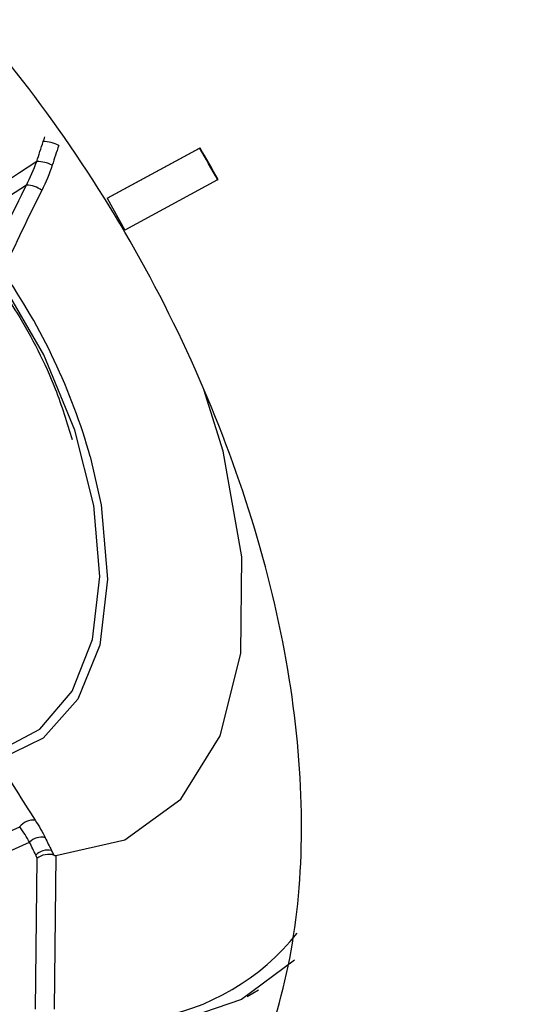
# Model space of a CAD drawing. Header units: millimetres. Extents: x 82 to 1337, y -230 to 1154.
# Tile 205 of 217: x 998.88 to 1006.46, y 896.59 to 911.42. Entities that reach past the tile are written whole.
import ezdxf

# ---------------------------------------------------------------- set-up
doc = ezdxf.new("R2010")
doc.units = ezdxf.units.MM

msp = doc.modelspace()

# ---------------------------------------------------------------- linework, layer by layer
at = {"color": 7, "linetype": 'Continuous', "lineweight": 25}
for p, q in [((1000.202, 908.735), (1001.594, 909.489)), ((1000.209, 908.738), (1001.601, 909.493)), ((1001.594, 909.489), (1001.601, 909.493)), ((1001.866, 909.01), (1001.873, 909.014)), ((1001.866, 909.01), (1000.468, 908.252)), ((1000.202, 908.735), (1000.209, 908.738)), ((1000.202, 908.735), (1000.468, 908.252)), ((999.124, 896.52), (999.148, 898.793)), ((999.429, 898.834), (999.405, 896.517)), ((1002.31, 896.712), (1002.481, 896.81))]:
    msp.add_line(p, q, dxfattribs=at)
at = {"color": 7, "linetype": 'Continuous', "lineweight": 25, "flags": 128}
for points in [[(998.548, 900.398), (999.188, 900.734), (999.674, 901.307), (999.98, 902.088), (1000.091, 903.038), (1000.001, 904.106), (999.715, 905.237), (999.247, 906.374), (998.621, 907.458)], [(999.429, 898.834), (1000.47, 899.071), (1001.31, 899.683), (1001.904, 900.635), (1002.217, 901.874), (1002.232, 903.331), (1001.949, 904.922), (1001.659, 905.854)], [(999.947, 904.842), (1000.111, 904.117), (1000.208, 902.994), (1000.089, 902), (999.76, 901.187), (999.239, 900.6), (998.554, 900.271)], [(1003.026, 897.256), (1002.227, 896.665), (1001.078, 896.275)]]:
    msp.add_lwpolyline(points, dxfattribs=at)
at = {"color": 7, "linetype": 'Continuous', "lineweight": 25}
for centre, radius, start, end in [((999.232, 909.055), 0.531, 63.0636, 89.338), ((979.755, 896.775), 25.27, 28.9584, 30.208), ((979.762, 896.779), 25.27, 28.9584, 30.208), ((999.137, 908.761), 0.525, 63.2557, 89.6493), ((998.974, 908.523), 0.408, 53.5627, 88.5756), ((999.089, 899.106), 0.261, 83.9399, 142.2781), ((999.21, 898.866), 0.243, 76.3194, 136.7361), ((999.303, 898.674), 0.242, 75.9891, 136.9479), ((1000.293, 899.879), 3.55, 279.1909, 321.3764)]:
    msp.add_arc(centre, radius, start, end, dxfattribs=at)
at = {"color": 8, "linetype": 'Continuous', "lineweight": 25}
msp.add_arc((990.945, 902.295), 9.355, 15.7971, 34.751, dxfattribs=at)
at = {"color": 7, "linetype": 'Continuous', "lineweight": 25}
for centre, major_axis, ratio, start_param, end_param in [((2497.545, 1739.167), (1520.861, 847.745), 0.014936, 2.96101, 2.992739), ((2496.156, 1740.017), (1519.452, 848.558), 0.014127, 2.962061, 2.993464), ((2496.156, 1740.017), (1519.452, 848.558), 0.014127, 3.273553, 3.304956), ((2497.545, 1739.167), (1520.861, 847.745), 0.014936, 3.273384, 3.305113)]:
    msp.add_ellipse(centre, major_axis=major_axis, ratio=ratio, start_param=start_param, end_param=end_param, dxfattribs=at)
for points, knots in [([(1098.908, 907.351), (1085.695, 913.4), (1072.984, 919.556), (1057.735, 927.371), (1054.715, 928.941), (1048.763, 932.081), (1045.828, 933.652), (1037.144, 938.37), (1031.518, 941.52), (1023.324, 946.251), (1020.634, 947.83), (1016.66, 950.199), (1015.345, 950.989), (1012.742, 952.567), (1011.454, 953.354), (1005.073, 957.286), (1000.169, 960.414), (986.05, 969.748), (977.424, 975.904), (969.582, 982.009)], [0, 0, 0, 0, 0.25, 0.25, 0.3125, 0.3125, 0.375, 0.375, 0.5, 0.5, 0.5625, 0.5625, 0.59375, 0.59375, 0.625, 0.625, 0.75, 0.75, 1, 1, 1, 1]), ([(994.326, 893.74), (994.495, 893.636), (995.245, 893.176), (996.569, 892.77), (998.213, 892.566), (999.704, 892.841), (1000.984, 893.546), (1002.002, 894.663), (1002.723, 896.148), (1003.116, 897.942), (1003.167, 899.98), (1002.874, 902.181), (1002.248, 904.461), (1001.313, 906.733), (1000.107, 908.908), (998.672, 910.9), (997.07, 912.661), (995.919, 913.553), (995.345, 913.999)], [0, 0, 0, 0, 0.018952, 0.084172, 0.149709, 0.215102, 0.280443, 0.346003, 0.411212, 0.476797, 0.54207, 0.607537, 0.673022, 0.73828, 0.803869, 0.869083, 0.934633, 1, 1, 1, 1]), ([(998.586, 907.401), (998.673, 907.27), (998.994, 906.783), (999.397, 905.997), (999.595, 905.353), (999.674, 905.098)], [0, 0, 0, 0, 0.18278, 0.676064, 1, 1, 1, 1]), ([(999.396, 898.839), (999.357, 898.852), (999.312, 898.854), (999.222, 898.837), (999.18, 898.818), (999.148, 898.793)], [0, 0, 0, 0, 0.5, 0.5, 1, 1, 1, 1]), ([(999.362, 898.909), (999.371, 898.889), (999.381, 898.869), (999.391, 898.849), (999.392, 898.846), (999.394, 898.842), (999.396, 898.839)], [0, 0, 0, 0, 0.0001024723, 0.0001024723, 0.0001024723, 0.0001193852, 0.0001193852, 0.0001193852, 0.0001193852]), ([(999.396, 898.839), (999.404, 898.836), (999.412, 898.835), (999.419, 898.834), (999.423, 898.834), (999.426, 898.833), (999.429, 898.834)], [0, 0, 0, 0, 0.00003027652, 0.00003027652, 0.00003027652, 0.00004455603, 0.00004455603, 0.00004455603, 0.00004455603])]:
    msp.add_open_spline(points, degree=3, knots=knots, dxfattribs=at)
for points in [[(999.238, 909.586), (999.246, 909.61), (999.254, 909.633), (999.262, 909.657)], [(999.14, 909.286), (999.173, 909.386), (999.205, 909.486), (999.238, 909.586)], [(999.472, 909.528), (999.439, 909.429), (999.406, 909.33), (999.373, 909.23)], [(998.984, 908.93), (999.044, 909.044), (999.096, 909.163), (999.14, 909.286)], [(999.373, 909.23), (999.33, 909.098), (999.277, 908.972), (999.216, 908.851)], [(998.403, 907.695), (998.587, 908.111), (998.781, 908.523), (998.984, 908.93)], [(999.216, 908.851), (999.013, 908.447), (998.817, 908.039), (998.631, 907.628)], [(998.554, 900.271), (998.733, 899.967), (998.921, 899.666), (999.117, 899.365)], [(999.033, 899.032), (998.991, 899.108), (998.941, 899.186), (998.883, 899.266)], [(999.117, 899.365), (999.176, 899.275), (999.226, 899.187), (999.267, 899.102)], [(999.267, 899.102), (999.299, 899.037), (999.33, 898.973), (999.362, 898.909)], [(999.126, 898.839), (999.095, 898.903), (999.064, 898.968), (999.033, 899.032)], [(999.148, 898.793), (999.141, 898.808), (999.133, 898.824), (999.126, 898.839)]]:
    msp.add_open_spline(points, degree=3, dxfattribs=at)

doc.saveas('drawing.dxf')
